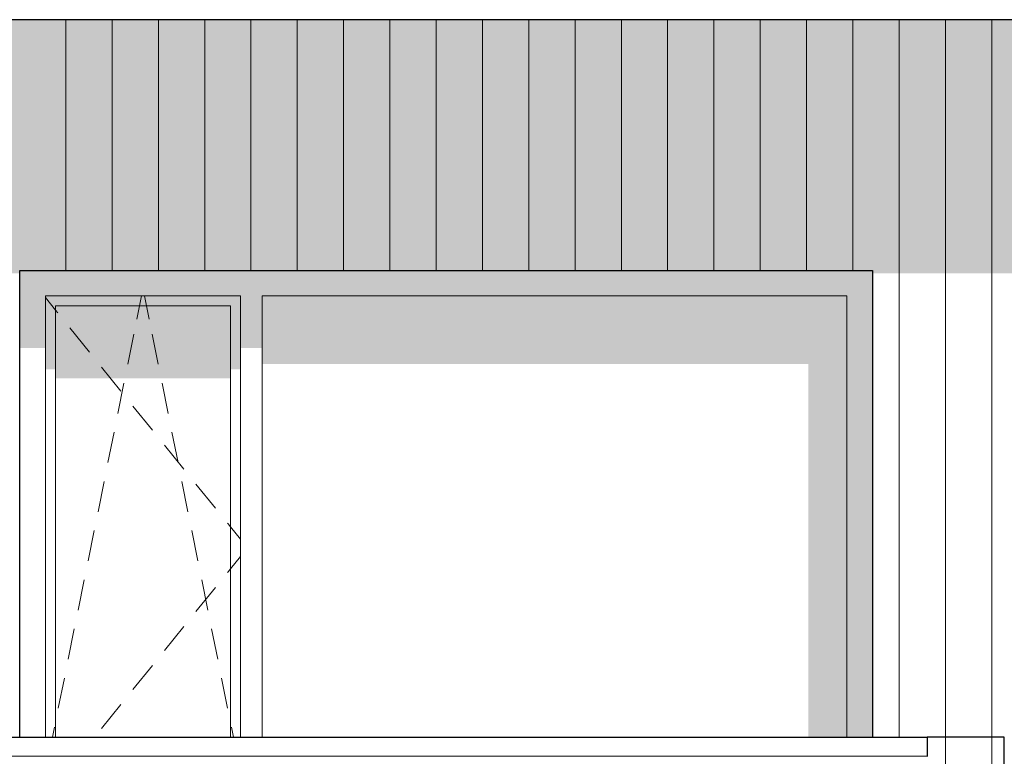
# Model space of a CAD drawing. Header units: millimetres. Extents: x -173540 to -139139, y 35243 to 48180.
# Tile 6 of 21: x -161535 to -158982, y 42250 to 44160. Entities that reach past the tile are written whole.
import ezdxf

# ---------------------------------------------------------------- set-up
doc = ezdxf.new("R2010")
doc.units = ezdxf.units.MM
doc.header["$LTSCALE"] = 0.5
doc.header["$MEASUREMENT"] = 0
doc.linetypes.add('PLINE', pattern=[0])
for name, color, linetype in [('0(Nye konstruksjoner)', 7, 'Continuous'), ('23-- Yttervegger(Nye konstruksjoner)', 7, 'Continuous'), ('231- Bærende yttervegger(Nye konstruksjoner)', 7, 'Continuous'), ('244- Vinduer_ dører_ foldevegger(Nye konstruksjoner)', 7, 'Continuous')]:
    doc.layers.add(name, color=color, linetype=linetype)
doc.layers.add('234- Vinduer_ dører_ porter(Nye konstruksjoner)', color=7, linetype='Continuous', lineweight=0)
doc.layers.add('235- Utvendig kledning og overflate(Nye konstruksjoner)', color=7, linetype='Continuous', lineweight=0)

# ---------------------------------------------------------------- blocks, each defined once
blk = doc.blocks.new('*X217', base_point=(14542393.9, 0))
at = {"layer": '235- Utvendig kledning og overflate(Nye konstruksjoner)', "linetype": 'PLINE'}
for p, q in [((-161415.3, 44160.2), (-161415.3, 44002.7)), ((-161415.3, 44000), (-161415.3, 44160.2)), ((-161295.3, 44160.2), (-161295.3, 44002.7)), ((-161295.3, 44000), (-161295.3, 44160.2)), ((-161175.3, 44160.2), (-161175.3, 44002.7)), ((-161175.3, 44000), (-161175.3, 44160.2)), ((-161055.2, 44160.2), (-161055.2, 44002.7)), ((-161055.2, 44000), (-161055.2, 44160.2)), ((-160935.2, 44160.2), (-160935.2, 44002.7)), ((-160935.2, 44000), (-160935.2, 44160.2)), ((-160815.2, 44160.2), (-160815.2, 44002.7)), ((-160815.2, 44000), (-160815.2, 44160.2)), ((-160695.1, 44160.2), (-160695.1, 44002.7)), ((-160695.1, 44000), (-160695.1, 44160.2)), ((-160575.1, 44160.2), (-160575.1, 44002.7)), ((-160575.1, 44000), (-160575.1, 44160.2)), ((-160455.1, 44160.2), (-160455.1, 44002.7)), ((-160455.1, 44000), (-160455.1, 44160.2)), ((-160335.1, 44160.2), (-160335.1, 44002.7)), ((-160335.1, 44000), (-160335.1, 44160.2)), ((-160215, 44160.2), (-160215, 44002.7)), ((-160215, 44000), (-160215, 44160.2)), ((-160095, 44160.2), (-160095, 44002.7)), ((-160095, 44000), (-160095, 44160.2)), ((-159975, 44160.2), (-159975, 44002.7)), ((-159975, 44000), (-159975, 44160.2)), ((-159854.9, 44160.2), (-159854.9, 44002.7)), ((-159854.9, 44000), (-159854.9, 44160.2)), ((-159734.9, 44160.2), (-159734.9, 44002.7)), ((-159734.9, 44000), (-159734.9, 44160.2)), ((-159614.9, 44160.2), (-159614.9, 44002.7)), ((-159614.9, 44000), (-159614.9, 44160.2)), ((-159494.8, 44160.2), (-159494.8, 44002.7)), ((-159494.8, 44000), (-159494.8, 44160.2)), ((-159374.8, 44160.2), (-159374.8, 44002.7)), ((-159374.8, 44000), (-159374.8, 44160.2)), ((-159254.8, 44160.2), (-159254.8, 44002.7)), ((-159254.8, 44000), (-159254.8, 44160.2)), ((-159134.7, 44160.2), (-159134.7, 44002.7)), ((-159134.7, 44000), (-159134.7, 44160.2)), ((-159014.7, 44160.2), (-159014.7, 44002.7)), ((-159014.7, 44000), (-159014.7, 44160.2)), ((-161415.3, 44002.7), (-161415.3, 43510)), ((-161415.3, 43510), (-161415.3, 44000)), ((-161295.3, 44002.7), (-161295.3, 43510)), ((-161295.3, 43510), (-161295.3, 44000)), ((-161175.3, 44002.7), (-161175.3, 43510)), ((-161175.3, 43510), (-161175.3, 44000)), ((-161055.2, 44002.7), (-161055.2, 43510)), ((-161055.2, 43510), (-161055.2, 44000)), ((-160935.2, 44002.7), (-160935.2, 43510)), ((-160935.2, 43510), (-160935.2, 44000)), ((-160815.2, 44002.7), (-160815.2, 43510)), ((-160815.2, 43510), (-160815.2, 44000)), ((-160695.1, 44002.7), (-160695.1, 43510)), ((-160695.1, 43510), (-160695.1, 44000)), ((-160575.1, 44002.7), (-160575.1, 43510)), ((-160575.1, 43510), (-160575.1, 44000)), ((-160455.1, 44002.7), (-160455.1, 43510)), ((-160455.1, 43510), (-160455.1, 44000)), ((-160335.1, 44002.7), (-160335.1, 43510)), ((-160335.1, 43510), (-160335.1, 44000)), ((-160215, 44002.7), (-160215, 43510)), ((-160215, 43510), (-160215, 44000)), ((-160095, 44002.7), (-160095, 43510)), ((-160095, 43510), (-160095, 44000)), ((-159975, 44002.7), (-159975, 43510)), ((-159975, 43510), (-159975, 44000)), ((-159854.9, 44002.7), (-159854.9, 43510)), ((-159854.9, 43510), (-159854.9, 44000)), ((-159734.9, 44002.7), (-159734.9, 43510)), ((-159734.9, 43510), (-159734.9, 44000)), ((-159614.9, 44002.7), (-159614.9, 43510)), ((-159614.9, 43510), (-159614.9, 44000)), ((-159494.8, 44002.7), (-159494.8, 43510)), ((-159494.8, 43510), (-159494.8, 44000)), ((-159374.8, 44002.7), (-159374.8, 43510)), ((-159374.8, 43510), (-159374.8, 44000)), ((-159254.8, 44002.7), (-159254.8, 42300)), ((-159254.8, 42300), (-159254.8, 44000)), ((-159134.7, 44002.7), (-159134.7, 42300)), ((-159134.7, 42300), (-159134.7, 44000)), ((-159014.7, 44002.7), (-159014.7, 42300)), ((-159014.7, 42300), (-159014.7, 44000))]:
    blk.add_line(p, q, dxfattribs=at)
blk = doc.blocks.new('*X414', base_point=(14542393.9, 0))
at = {"layer": '235- Utvendig kledning og overflate(Nye konstruksjoner)', "linetype": 'PLINE'}
for p, q in [((-161606.1, 42250.9), (-159182.1, 42250.9)), ((-159182.1, 42250.9), (-161603.4, 42250.9))]:
    blk.add_line(p, q, dxfattribs=at)
blk = doc.blocks.new('*X417', base_point=(14542393.9, 0))
at = {"layer": '235- Utvendig kledning og overflate(Nye konstruksjoner)', "linetype": 'PLINE'}
for p, q in [((-159134.7, 42300), (-159134.7, 40800)), ((-159134.7, 40800), (-159134.7, 42300)), ((-159014.7, 42300), (-159014.7, 40800)), ((-159014.7, 40800), (-159014.7, 42300))]:
    blk.add_line(p, q, dxfattribs=at)

msp = doc.modelspace()

# ---------------------------------------------------------------- hatches: boundary and pattern name
at = {"layer": '23-- Yttervegger(Nye konstruksjoner)', "linetype": 'Continuous'}
h = msp.add_hatch(color=256, dxfattribs=at)
h.paths.add_polyline_path([(-166091.2, 44160.2), (-166091.2, 43711.7), (-144453.9, 43711.8), (-144453.9, 43711.8), (-155617.4, 43711.7), (-166091.2, 43711.7), (-166091.2, 43502.6), (-165254.1, 43502.6), (-165254.1, 43510), (-163744.1, 43510), (-163744.1, 43502.6), (-162744.1, 43502.6), (-162744.1, 43510), (-161634.1, 43510), (-161634.1, 43502.6), (-161534.1, 43502.6), (-161534.1, 43510), (-159324.1, 43510), (-159324.1, 43502.6), (-158042.1, 43502.6), (-158042.1, 43510), (-156532.1, 43510), (-156532.1, 43502.6), (-155722.4, 43502.6), (-155532.1, 43502.6), (-155532.1, 43510), (-154422.1, 43510), (-154422.1, 43502.6), (-154322.1, 43502.6), (-154322.1, 43510), (-152112.1, 43510), (-152112.1, 43502.6), (-150842.1, 43502.6), (-150842.1, 43510), (-149332.1, 43510), (-149332.1, 43502.6), (-148332.1, 43502.6), (-148332.1, 43510), (-147222.1, 43510), (-147222.1, 43502.7), (-147122.1, 43502.7), (-147122.1, 43510), (-144912.1, 43510), (-144912.1, 43502.7), (-144867.2, 43502.7), (-144867.2, 43497), (-144867.3, 43496.8), (-144867.3, 43285), (-144829.8, 43285), (-144487.3, 43498.9), (-144487.3, 41300), (-144423.6, 41300), (-144423.6, 44160.2)])
h.paths.add_polyline_path([(-144802.3, 43588.6), (-144853.5, 43542.8), (-144853.5, 43542.8), (-144802.3, 43588.7), (-144767.6, 43588.7), (-144767.6, 43588.6)], flags=0)
h.paths.add_polyline_path([(-144764.8, 43431.7), (-144764.8, 43502.7), (-144651.3, 43502.7)], flags=0)
at = {"layer": '244- Vinduer_ dører_ foldevegger(Nye konstruksjoner)', "linetype": 'Continuous'}
for points in [[(-161534.1, 43510), (-161468.1, 43444), (-160962.1, 43444), (-160906.1, 43444), (-159390.1, 43444), (-159324.1, 43510)], [(-161468.1, 43444), (-161534.1, 43510), (-161534.1, 43308.8), (-161468.1, 43308.8)], [(-159390.1, 43444), (-159390.1, 42300), (-159324.1, 42300), (-159324.1, 43510)], [(-161468.1, 43444), (-161442.1, 43418), (-160988.1, 43418), (-160962.1, 43444)], [(-161468.1, 43253.7), (-161442.1, 43253.7), (-161442.1, 43418), (-161468.1, 43444)], [(-160962.1, 43444), (-160988.1, 43418), (-160988.1, 43253.7), (-160962.1, 43253.7)], [(-160906.1, 43444), (-160962.1, 43444), (-160962.1, 43308.8), (-160906.1, 43308.8)], [(-160906.1, 43267.8), (-159490.1, 43267.8), (-159490.1, 42300), (-159390.1, 42300), (-159390.1, 43444), (-160906.1, 43444)], [(-160988.1, 43418), (-161442.1, 43418), (-161442.1, 43230.3), (-160988.1, 43230.3)]]:
    msp.add_hatch(color=256, dxfattribs=at).paths.add_polyline_path(points)

# ---------------------------------------------------------------- linework, layer by layer
at = {"layer": '0(Nye konstruksjoner)', "linetype": 'PLINE'}
msp.add_line((-155257.4, 44160.2), (-166440.4, 44160.2), dxfattribs=at)
at = {"layer": '231- Bærende yttervegger(Nye konstruksjoner)', "linetype": 'PLINE'}
for p, q in [((-163282.1, 42300), (-159182.1, 42300)), ((-159182.1, 42300), (-159182.1, 42250)), ((-158982.1, 42300), (-159182.1, 42300)), ((-158982.1, 40800), (-158982.1, 42300))]:
    msp.add_line(p, q, dxfattribs=at)
at = {"layer": '234- Vinduer_ dører_ porter(Nye konstruksjoner)', "linetype": 'PLINE'}
for p, q in [((-161468.1, 42300), (-161468.1, 43444)), ((-161468.1, 43444), (-160962.1, 43444)), ((-161468.1, 43439.7), (-161442.1, 43407.5)), ((-161224, 43418), (-161218.8, 43444)), ((-161206.3, 43418), (-161211.5, 43444)), ((-160962.1, 43444), (-160962.1, 42300)), ((-160906.1, 42300), (-160906.1, 43444)), ((-160906.1, 43444), (-159390.1, 43444)), ((-159390.1, 43444), (-159390.1, 42300)), ((-161442.1, 42300), (-161442.1, 43418)), ((-161442.1, 43418), (-160988.1, 43418)), ((-161442.1, 43407.5), (-161435.9, 43399.8)), ((-161231, 43383.6), (-161224, 43418)), ((-161199.3, 43383.6), (-161206.3, 43418)), ((-160988.1, 43418), (-160988.1, 42300)), ((-161404.5, 43360.9), (-161354.2, 43298.6)), ((-161254.6, 43266.9), (-161238.7, 43345.3)), ((-161175.7, 43266.9), (-161191.6, 43345.3)), ((-161322.8, 43259.7), (-161272.5, 43197.5)), ((-161280.3, 43139.4), (-161264.4, 43217.8)), ((-161150, 43139.4), (-161165.8, 43217.8)), ((-161241.1, 43158.6), (-161190.8, 43096.4)), ((-161306, 43012), (-161290.2, 43090.4)), ((-161124.3, 43012), (-161140.1, 43090.4)), ((-161159.4, 43057.5), (-161109.1, 42995.2)), ((-161331.7, 42884.6), (-161315.9, 42963)), ((-161098.5, 42884.6), (-161114.4, 42963)), ((-161077.7, 42956.4), (-161027.4, 42894.1)), ((-161357.5, 42757.1), (-161341.6, 42835.6)), ((-161072.8, 42757.1), (-161088.6, 42835.6)), ((-160996, 42855.2), (-160994.4, 42853.2)), ((-160994.4, 42853.2), (-160988.1, 42845.5)), ((-160988.1, 42845.5), (-160962.1, 42813.3)), ((-160988.1, 42736.5), (-160962.1, 42768.7)), ((-160994.4, 42728.8), (-160988.1, 42736.5)), ((-161383.2, 42629.7), (-161367.4, 42708.1)), ((-161047.1, 42629.7), (-161062.9, 42708.1)), ((-160996, 42726.8), (-160994.4, 42728.8)), ((-161077.7, 42625.6), (-161027.4, 42687.9)), ((-161408.9, 42502.3), (-161393.1, 42580.7)), ((-161159.4, 42524.5), (-161109.1, 42586.8)), ((-161021.3, 42502.3), (-161037.2, 42580.7)), ((-161241.1, 42423.4), (-161190.8, 42485.6)), ((-161434.7, 42374.9), (-161418.8, 42453.3)), ((-160995.6, 42374.9), (-161011.4, 42453.3)), ((-161322.8, 42322.3), (-161272.5, 42384.5)), ((-161449.8, 42300), (-161444.6, 42325.8)), ((-160980.5, 42300), (-160985.7, 42325.8))]:
    msp.add_line(p, q, dxfattribs=at)
at = {"layer": '244- Vinduer_ dører_ foldevegger(Nye konstruksjoner)', "linetype": 'PLINE'}
for p, q in [((-161534.1, 42300), (-161534.1, 43510)), ((-161534.1, 43510), (-159324.1, 43510)), ((-159324.1, 43510), (-159324.1, 42300))]:
    msp.add_line(p, q, dxfattribs=at)

# ---------------------------------------------------------------- block references
at = {"layer": '23-- Yttervegger(Nye konstruksjoner)'}
msp.add_blockref('*X217', (14542393.9, 0), dxfattribs=at)
at = {"layer": '231- Bærende yttervegger(Nye konstruksjoner)'}
for name in ['*X417', '*X414']:
    msp.add_blockref(name, (14542393.9, 0), dxfattribs=at)

doc.saveas('drawing.dxf')
